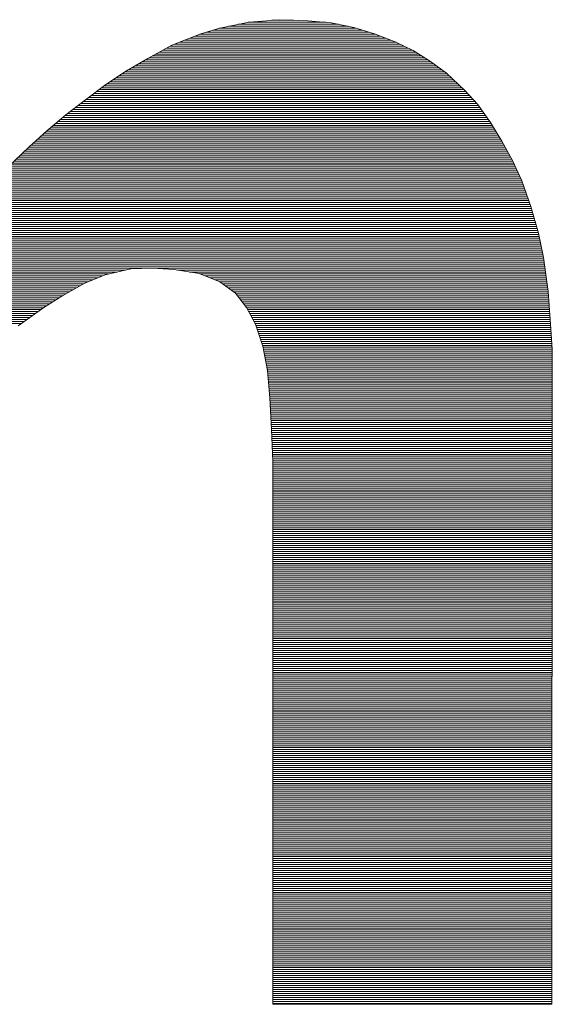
# Paper-space layout 'A4_1_100' of a CAD drawing. Extents: x -5 to 210, y -5 to 292.
# Tile 13 of 30: x 45.32 to 46.91, y 28.35 to 31.28. Entities that reach past the tile are written whole.
import ezdxf

# ---------------------------------------------------------------- set-up
doc = ezdxf.new("R2010")
doc.units = 0
doc.layers.get('0').update_dxf_attribs({"lineweight": 0})
doc.layers.add('B_TXT_PLK_GRD', color=7, linetype='Continuous', lineweight=0)

# ---------------------------------------------------------------- blocks, each defined once
blk = doc.blocks.new('LOGO_MAINOVA_S')
at = {"color": 170, "linetype": 'Continuous'}
for p, q in [((21.4805, 7.7979), (21.6346, 7.8294)), ((21.578, 7.8178), (22.1086, 7.8178)), ((21.6294, 7.8283), (22.0415, 7.8283)), ((21.6346, 7.8294), (21.795, 7.8419)), ((21.7552, 7.8388), (21.8705, 7.8388)), ((21.795, 7.8419), (21.946, 7.8356)), ((21.946, 7.8356), (22.0687, 7.8262)), ((22.0687, 7.8262), (22.1883, 7.801)), ((21.2257, 7.7067), (21.3798, 7.7664)), ((21.3766, 7.7654), (22.3015, 7.7654)), ((21.3798, 7.7664), (21.4805, 7.7979)), ((21.4102, 7.7759), (22.2679, 7.7759)), ((21.4438, 7.7864), (22.2354, 7.7864)), ((21.4773, 7.7969), (22.2019, 7.7969)), ((21.5266, 7.8073), (22.1589, 7.8073)), ((22.1883, 7.801), (22.2984, 7.7664)), ((22.2984, 7.7664), (22.4085, 7.7255)), ((21.2414, 7.713), (22.4336, 7.713)), ((21.2686, 7.7235), (22.4127, 7.7235)), ((21.2959, 7.7339), (22.3854, 7.7339)), ((21.3232, 7.7444), (22.3581, 7.7444)), ((21.3504, 7.7549), (22.3298, 7.7549)), ((22.4085, 7.7255), (22.5028, 7.6784)), ((21.0998, 7.6375), (21.2257, 7.7067)), ((21.1418, 7.6605), (22.5311, 7.6605)), ((21.1606, 7.671), (22.5144, 7.671)), ((21.1795, 7.6815), (22.4965, 7.6815)), ((21.1994, 7.692), (22.4756, 7.692)), ((21.2183, 7.7025), (22.4546, 7.7025)), ((22.5028, 7.6784), (22.5941, 7.6217)), ((20.9866, 7.5714), (21.0998, 7.6375)), ((21.0495, 7.6081), (22.6129, 7.6081)), ((21.0673, 7.6186), (22.5983, 7.6186)), ((21.0851, 7.6291), (22.5825, 7.6291)), ((21.104, 7.6396), (22.5657, 7.6396)), ((21.1229, 7.65), (22.549, 7.65)), ((22.5941, 7.6217), (22.679, 7.5588)), ((20.8765, 7.4991), (20.9866, 7.5714)), ((20.9625, 7.5557), (22.6821, 7.5557)), ((20.9782, 7.5662), (22.6696, 7.5662)), ((20.996, 7.5766), (22.6549, 7.5766)), ((21.0138, 7.5871), (22.6412, 7.5871)), ((21.0317, 7.5976), (22.6266, 7.5976)), ((22.679, 7.5588), (22.7765, 7.4676)), ((20.8828, 7.5032), (22.7388, 7.5032)), ((20.8985, 7.5137), (22.7272, 7.5137)), ((20.9153, 7.5242), (22.7157, 7.5242)), ((20.931, 7.5347), (22.7052, 7.5347)), ((20.9467, 7.5452), (22.6937, 7.5452)), ((20.7695, 7.4173), (20.8765, 7.4991)), ((20.8136, 7.4508), (22.7922, 7.4508)), ((20.8272, 7.4613), (22.7818, 7.4613)), ((20.8408, 7.4718), (22.7723, 7.4718)), ((20.8545, 7.4823), (22.7608, 7.4823)), ((20.8681, 7.4928), (22.7492, 7.4928)), ((22.7765, 7.4676), (22.8426, 7.3952)), ((20.6657, 7.3386), (20.7695, 7.4173)), ((20.7444, 7.3984), (22.8394, 7.3984)), ((20.758, 7.4089), (22.83, 7.4089)), ((20.7727, 7.4194), (22.8206, 7.4194)), ((20.7863, 7.4298), (22.8111, 7.4298)), ((20.7999, 7.4403), (22.8017, 7.4403)), ((20.6751, 7.346), (22.8772, 7.346)), ((20.6888, 7.3564), (22.8698, 7.3564)), ((20.7035, 7.3669), (22.8625, 7.3669)), ((20.7171, 7.3774), (22.8552, 7.3774)), ((20.7307, 7.3879), (22.8478, 7.3879)), ((22.8426, 7.3952), (22.9118, 7.2977)), ((20.565, 7.2537), (20.6657, 7.3386)), ((20.6122, 7.2935), (22.9139, 7.2935)), ((20.6248, 7.304), (22.9076, 7.304)), ((20.6374, 7.3145), (22.9002, 7.3145)), ((20.65, 7.325), (22.8929, 7.325)), ((20.6615, 7.3355), (22.8845, 7.3355)), ((22.9118, 7.2977), (22.9715, 7.2002)), ((20.4707, 7.1687), (20.565, 7.2537)), ((20.5514, 7.2411), (22.9464, 7.2411)), ((20.5629, 7.2516), (22.9401, 7.2516)), ((20.5745, 7.2621), (22.9338, 7.2621)), ((20.5871, 7.2726), (22.9275, 7.2726)), ((20.5996, 7.283), (22.9212, 7.283)), ((20.5042, 7.1992), (22.9726, 7.1992)), ((20.5158, 7.2096), (22.9653, 7.2096)), ((20.5273, 7.2201), (22.959, 7.2201)), ((20.5399, 7.2306), (22.9527, 7.2306)), ((22.9715, 7.2002), (23.0282, 7.0964)), ((20.3511, 7.0555), (20.4707, 7.1687)), ((20.4476, 7.1467), (23.0009, 7.1467)), ((20.4581, 7.1572), (22.9946, 7.1572)), ((20.4696, 7.1677), (22.9894, 7.1677)), ((20.4812, 7.1782), (22.9831, 7.1782)), ((20.4927, 7.1887), (22.9778, 7.1887)), ((20.392, 7.0943), (23.0292, 7.0943)), ((20.4036, 7.1048), (23.024, 7.1048)), ((20.414, 7.1153), (23.0177, 7.1153)), ((20.4256, 7.1258), (23.0124, 7.1258)), ((20.4361, 7.1362), (23.0061, 7.1362)), ((23.0282, 7.0964), (23.0785, 6.9894)), ((20.3375, 7.0419), (23.0533, 7.0419)), ((20.348, 7.0524), (23.0491, 7.0524)), ((20.3585, 7.0628), (23.0439, 7.0628)), ((20.37, 7.0733), (23.0387, 7.0733)), ((20.3815, 7.0838), (23.0345, 7.0838)), ((20.2872, 6.9894), (23.0785, 6.9894)), ((20.2977, 6.9999), (23.0733, 6.9999)), ((20.3071, 7.0104), (23.0691, 7.0104)), ((20.3176, 7.0209), (23.0638, 7.0209)), ((20.3281, 7.0314), (23.0586, 7.0314)), ((23.0785, 6.9894), (23.1257, 6.8542)), ((16.1232, 6.9475), (23.0932, 6.9475)), ((16.1232, 6.937), (23.0963, 6.937)), ((20.2568, 6.958), (23.089, 6.958)), ((20.2672, 6.9685), (23.0858, 6.9685)), ((20.2767, 6.979), (23.0816, 6.979)), ((16.1232, 6.9265), (23.1005, 6.9265)), ((16.1232, 6.916), (23.1037, 6.916)), ((16.1232, 6.9056), (23.1079, 6.9056)), ((16.1232, 6.8951), (23.111, 6.8951)), ((16.1232, 6.8846), (23.1152, 6.8846)), ((16.1232, 6.8741), (23.1183, 6.8741)), ((16.1232, 6.8636), (23.1225, 6.8636)), ((16.1232, 6.8531), (23.1257, 6.8531)), ((16.1232, 6.8426), (23.1288, 6.8426)), ((16.1232, 6.8322), (23.132, 6.8322)), ((23.1257, 6.8542), (23.1666, 6.7126)), ((16.1232, 6.8217), (23.1351, 6.8217)), ((16.1232, 6.8112), (23.1383, 6.8112)), ((16.1232, 6.8007), (23.1414, 6.8007)), ((16.1232, 6.7902), (23.1446, 6.7902)), ((16.1232, 6.7797), (23.1477, 6.7797)), ((16.1232, 6.7692), (23.1498, 6.7692)), ((16.1232, 6.7588), (23.153, 6.7588)), ((16.1232, 6.7483), (23.1561, 6.7483)), ((16.1232, 6.7378), (23.1592, 6.7378)), ((16.1232, 6.7273), (23.1624, 6.7273)), ((16.1232, 6.7168), (23.1655, 6.7168)), ((16.1232, 6.7063), (23.1676, 6.7063)), ((16.1232, 6.6958), (23.1697, 6.6958)), ((16.1232, 6.6854), (23.1718, 6.6854)), ((16.1232, 6.6749), (23.1739, 6.6749)), ((23.1666, 6.7126), (23.1917, 6.5836)), ((16.1232, 6.6644), (23.176, 6.6644)), ((16.1232, 6.6539), (23.1781, 6.6539)), ((16.1232, 6.6434), (23.1802, 6.6434)), ((16.1232, 6.6329), (23.1823, 6.6329)), ((16.1232, 6.6224), (23.1844, 6.6224)), ((16.1232, 6.612), (23.1865, 6.612)), ((16.1232, 6.6015), (23.1886, 6.6015)), ((16.1232, 6.591), (23.1907, 6.591)), ((16.1232, 6.5805), (23.1917, 6.5805)), ((16.1232, 6.57), (23.1938, 6.57)), ((23.1917, 6.5836), (23.2169, 6.4043)), ((16.1232, 6.5595), (23.1949, 6.5595)), ((16.1232, 6.549), (23.197, 6.549)), ((16.1232, 6.5385), (23.198, 6.5385)), ((16.1232, 6.5281), (23.1991, 6.5281)), ((18.4469, 6.5176), (20.9813, 6.5176)), ((21.0086, 6.5239), (20.8733, 6.4924)), ((21.1218, 6.527), (21.0086, 6.5239)), ((21.2382, 6.5207), (21.1218, 6.527)), ((21.3704, 6.4987), (21.2382, 6.5207)), ((21.2571, 6.5176), (23.2012, 6.5176)), ((18.5056, 6.5071), (20.9362, 6.5071)), ((18.5476, 6.4966), (20.8912, 6.4966)), ((18.5769, 6.4861), (20.8576, 6.4861)), ((18.6052, 6.4756), (20.8324, 6.4756)), ((18.6336, 6.4651), (20.8073, 6.4651)), ((20.8733, 6.4924), (20.7664, 6.4484)), ((21.32, 6.5071), (23.2022, 6.5071)), ((21.4805, 6.4547), (21.3704, 6.4987)), ((21.3756, 6.4966), (23.2043, 6.4966)), ((21.4018, 6.4861), (23.2054, 6.4861)), ((21.428, 6.4756), (23.2064, 6.4756)), ((21.4542, 6.4651), (23.2085, 6.4651)), ((18.6514, 6.4547), (20.7821, 6.4547)), ((18.6671, 6.4442), (20.759, 6.4442)), ((18.6839, 6.4337), (20.7402, 6.4337)), ((18.6996, 6.4232), (20.7223, 6.4232)), ((18.7101, 6.4127), (20.7035, 6.4127)), ((20.7664, 6.4484), (20.65, 6.3823)), ((21.5622, 6.3949), (21.4805, 6.4547)), ((21.4805, 6.4547), (23.2096, 6.4547)), ((21.4951, 6.4442), (23.2117, 6.4442)), ((21.5088, 6.4337), (23.2127, 6.4337)), ((21.5235, 6.4232), (23.2138, 6.4232)), ((21.5381, 6.4127), (23.2159, 6.4127)), ((18.7206, 6.4022), (20.6846, 6.4022)), ((18.7311, 6.3917), (20.6668, 6.3917)), ((18.7416, 6.3813), (20.6479, 6.3813)), ((18.752, 6.3708), (20.6311, 6.3708)), ((18.7615, 6.3603), (20.6143, 6.3603)), ((20.65, 6.3823), (20.5493, 6.3194)), ((21.5518, 6.4022), (23.2169, 6.4022)), ((21.622, 6.3194), (21.5622, 6.3949)), ((21.5643, 6.3917), (23.218, 6.3917)), ((21.5727, 6.3813), (23.219, 6.3813)), ((21.5811, 6.3708), (23.219, 6.3708)), ((21.5895, 6.3603), (23.2201, 6.3603)), ((23.2169, 6.4043), (23.2295, 6.2313)), ((18.7699, 6.3498), (20.5976, 6.3498)), ((18.7783, 6.3393), (20.5808, 6.3393)), ((18.7877, 6.3288), (20.564, 6.3288)), ((18.7961, 6.3183), (20.5483, 6.3183)), ((18.8034, 6.3079), (20.5336, 6.3079)), ((20.5493, 6.3194), (20.414, 6.2219)), ((21.5979, 6.3498), (23.2211, 6.3498)), ((21.6063, 6.3393), (23.2222, 6.3393)), ((21.6147, 6.3288), (23.2222, 6.3288)), ((21.6692, 6.2313), (21.622, 6.3194)), ((21.6231, 6.3183), (23.2232, 6.3183)), ((21.6283, 6.3079), (23.2243, 6.3079)), ((18.8087, 6.2974), (20.5189, 6.2974)), ((18.8139, 6.2869), (20.5042, 6.2869)), ((18.8192, 6.2764), (20.4895, 6.2764)), ((18.8244, 6.2659), (20.4749, 6.2659)), ((18.8286, 6.2554), (20.4602, 6.2554)), ((21.6336, 6.2974), (23.2243, 6.2974)), ((21.6398, 6.2869), (23.2253, 6.2869)), ((21.6451, 6.2764), (23.2264, 6.2764)), ((21.6503, 6.2659), (23.2274, 6.2659)), ((21.6566, 6.2554), (23.2274, 6.2554)), ((18.8328, 6.2449), (20.4466, 6.2449)), ((18.837, 6.2345), (20.4319, 6.2345)), ((21.6619, 6.2449), (23.2284, 6.2449)), ((21.6671, 6.2345), (23.2295, 6.2345)), ((21.707, 6.1149), (21.6692, 6.2313)), ((21.6713, 6.224), (23.2305, 6.224)), ((21.6755, 6.2135), (23.2305, 6.2135)), ((21.6786, 6.203), (23.2316, 6.203)), ((23.2295, 6.2313), (23.2389, 6.0992)), ((21.6818, 6.1925), (23.2326, 6.1925)), ((21.6849, 6.182), (23.2326, 6.182)), ((21.6881, 6.1715), (23.2337, 6.1715)), ((21.6923, 6.1611), (23.2347, 6.1611)), ((21.6954, 6.1506), (23.2358, 6.1506)), ((21.6986, 6.1401), (23.2358, 6.1401)), ((21.7017, 6.1296), (23.2368, 6.1296)), ((21.7059, 6.1191), (23.2379, 6.1191)), ((21.7321, 5.9859), (21.707, 6.1149)), ((21.708, 6.1086), (23.2379, 6.1086)), ((21.7101, 6.0981), (23.2389, 6.0981)), ((23.2389, 6.0992), (23.2358, 2.6326)), ((21.7122, 6.0877), (23.2389, 6.0877)), ((21.7143, 6.0772), (23.2389, 6.0772)), ((21.7164, 6.0667), (23.2389, 6.0667)), ((21.7185, 6.0562), (23.2389, 6.0562)), ((21.7206, 6.0457), (23.2389, 6.0457)), ((21.7227, 6.0352), (23.2389, 6.0352)), ((21.7248, 6.0247), (23.2389, 6.0247)), ((21.7269, 6.0143), (23.2389, 6.0143)), ((21.729, 6.0038), (23.2389, 6.0038)), ((21.7311, 5.9933), (23.2389, 5.9933)), ((21.7447, 5.8412), (21.7321, 5.9859)), ((21.7321, 5.9828), (23.2389, 5.9828)), ((21.7332, 5.9723), (23.2389, 5.9723)), ((21.7342, 5.9618), (23.2389, 5.9618)), ((21.7353, 5.9513), (23.2389, 5.9513)), ((21.7363, 5.9409), (23.2389, 5.9409)), ((21.7374, 5.9304), (23.2389, 5.9304)), ((21.7374, 5.9199), (23.2389, 5.9199)), ((21.7384, 5.9094), (23.2389, 5.9094)), ((21.7395, 5.8989), (23.2389, 5.8989)), ((21.7405, 5.8884), (23.2389, 5.8884)), ((21.7416, 5.8779), (23.2389, 5.8779)), ((21.7426, 5.8675), (23.2389, 5.8675)), ((21.7437, 5.857), (23.2389, 5.857)), ((21.7447, 5.8465), (23.2389, 5.8465)), ((21.7541, 5.6745), (21.7447, 5.8412)), ((21.7447, 5.836), (23.2389, 5.836)), ((21.7458, 5.8255), (23.2389, 5.8255)), ((21.7458, 5.815), (23.2389, 5.815)), ((21.7468, 5.8045), (23.2389, 5.8045)), ((21.7478, 5.7941), (23.2389, 5.7941)), ((21.7478, 5.7836), (23.2389, 5.7836)), ((21.7489, 5.7731), (23.2389, 5.7731)), ((21.7489, 5.7626), (23.2389, 5.7626)), ((21.7499, 5.7521), (23.2389, 5.7521)), ((21.7499, 5.7416), (23.2389, 5.7416)), ((21.751, 5.7311), (23.2389, 5.7311)), ((21.752, 5.7207), (23.2389, 5.7207)), ((21.752, 5.7102), (23.2389, 5.7102)), ((21.7531, 5.6997), (23.2389, 5.6997)), ((21.7531, 5.6892), (23.2389, 5.6892)), ((21.7541, 5.6787), (23.2389, 5.6787)), ((21.7604, 5.5046), (21.7541, 5.6745)), ((21.7541, 5.6682), (23.2389, 5.6682)), ((21.7552, 5.6577), (23.2389, 5.6577)), ((21.7552, 5.6473), (23.2389, 5.6473)), ((21.7552, 5.6368), (23.2389, 5.6368)), ((21.7562, 5.6263), (23.2389, 5.6263)), ((21.7562, 5.6158), (23.2389, 5.6158)), ((21.7562, 5.6053), (23.2389, 5.6053)), ((21.7573, 5.5948), (23.2389, 5.5948)), ((21.7573, 5.5843), (23.2389, 5.5843)), ((21.7583, 5.5739), (23.2389, 5.5739)), ((21.7583, 5.5634), (23.2389, 5.5634)), ((21.7583, 5.5529), (23.2389, 5.5529)), ((21.7594, 5.5424), (23.2389, 5.5424)), ((21.7594, 5.5319), (23.2389, 5.5319)), ((21.7594, 5.5214), (23.2389, 5.5214)), ((21.7604, 5.5109), (23.2379, 5.5109)), ((21.7604, 2.6326), (21.7604, 5.5046)), ((21.7604, 5.5005), (23.2379, 5.5005)), ((21.7604, 5.49), (23.2379, 5.49)), ((21.7604, 5.4795), (23.2379, 5.4795)), ((21.7604, 5.469), (23.2379, 5.469)), ((21.7604, 5.4585), (23.2379, 5.4585)), ((21.7604, 5.448), (23.2379, 5.448)), ((21.7604, 5.4375), (23.2379, 5.4375)), ((21.7604, 5.427), (23.2379, 5.427)), ((21.7604, 5.4166), (23.2379, 5.4166)), ((21.7604, 5.4061), (23.2379, 5.4061)), ((21.7604, 5.3956), (23.2379, 5.3956)), ((21.7604, 5.3851), (23.2379, 5.3851)), ((21.7604, 5.3746), (23.2379, 5.3746)), ((21.7604, 5.3641), (23.2379, 5.3641)), ((21.7604, 5.3536), (23.2379, 5.3536)), ((21.7604, 5.3432), (23.2379, 5.3432)), ((21.7604, 5.3327), (23.2379, 5.3327)), ((21.7604, 5.3222), (23.2379, 5.3222)), ((21.7604, 5.3117), (23.2379, 5.3117)), ((21.7604, 5.3012), (23.2379, 5.3012)), ((21.7604, 5.2907), (23.2379, 5.2907)), ((21.7604, 5.2802), (23.2379, 5.2802)), ((21.7604, 5.2698), (23.2379, 5.2698)), ((21.7604, 5.2593), (23.2379, 5.2593)), ((21.7604, 5.2488), (23.2379, 5.2488)), ((21.7604, 5.2383), (23.2379, 5.2383)), ((21.7604, 5.2278), (23.2379, 5.2278)), ((21.7604, 5.2173), (23.2379, 5.2173)), ((21.7604, 5.2068), (23.2379, 5.2068)), ((21.7604, 5.1964), (23.2379, 5.1964)), ((21.7604, 5.1859), (23.2379, 5.1859)), ((21.7604, 5.1754), (23.2379, 5.1754)), ((21.7604, 5.1649), (23.2379, 5.1649)), ((21.7604, 5.1544), (23.2379, 5.1544)), ((21.7604, 5.1439), (23.2379, 5.1439)), ((21.7604, 5.1334), (23.2379, 5.1334)), ((21.7604, 5.123), (23.2379, 5.123)), ((21.7604, 5.1125), (23.2379, 5.1125)), ((21.7604, 5.102), (23.2379, 5.102)), ((21.7604, 5.0915), (23.2379, 5.0915)), ((21.7604, 5.081), (23.2379, 5.081)), ((21.7604, 5.0705), (23.2379, 5.0705)), ((21.7604, 5.06), (23.2379, 5.06)), ((21.7604, 5.0496), (23.2379, 5.0496)), ((21.7604, 5.0391), (23.2379, 5.0391)), ((21.7604, 5.0286), (23.2379, 5.0286)), ((21.7604, 5.0181), (23.2379, 5.0181)), ((21.7604, 5.0076), (23.2379, 5.0076)), ((21.7604, 4.9971), (23.2379, 4.9971)), ((21.7604, 4.9866), (23.2379, 4.9866)), ((21.7604, 4.9762), (23.2379, 4.9762)), ((21.7604, 4.9657), (23.2379, 4.9657)), ((21.7604, 4.9552), (23.2379, 4.9552)), ((21.7604, 4.9447), (23.2379, 4.9447)), ((21.7604, 4.9342), (23.2379, 4.9342)), ((21.7604, 4.9237), (23.2379, 4.9237)), ((21.7604, 4.9132), (23.2379, 4.9132)), ((21.7604, 4.9028), (23.2379, 4.9028)), ((21.7604, 4.8923), (23.2379, 4.8923)), ((21.7604, 4.8818), (23.2379, 4.8818)), ((21.7604, 4.8713), (23.2379, 4.8713)), ((21.7604, 4.8608), (23.2379, 4.8608)), ((21.7604, 4.8503), (23.2379, 4.8503)), ((21.7604, 4.8398), (23.2379, 4.8398)), ((21.7604, 4.8294), (23.2379, 4.8294)), ((21.7604, 4.8189), (23.2379, 4.8189)), ((21.7604, 4.8084), (23.2379, 4.8084)), ((21.7604, 4.7979), (23.2379, 4.7979)), ((21.7604, 4.7874), (23.2379, 4.7874)), ((21.7604, 4.7769), (23.2379, 4.7769)), ((21.7604, 4.7664), (23.2379, 4.7664)), ((21.7604, 4.756), (23.2379, 4.756)), ((21.7604, 4.7455), (23.2379, 4.7455)), ((21.7604, 4.735), (23.2379, 4.735)), ((21.7604, 4.7245), (23.2379, 4.7245)), ((21.7604, 4.714), (23.2379, 4.714)), ((21.7604, 4.7035), (23.2379, 4.7035)), ((21.7604, 4.693), (23.2379, 4.693)), ((21.7604, 4.6826), (23.2379, 4.6826)), ((21.7604, 4.6721), (23.2379, 4.6721)), ((21.7604, 4.6616), (23.2379, 4.6616)), ((21.7604, 4.6511), (23.2379, 4.6511)), ((21.7604, 4.6406), (23.2379, 4.6406)), ((21.7604, 4.6301), (23.2379, 4.6301)), ((21.7604, 4.6196), (23.2379, 4.6196)), ((21.7604, 4.6092), (23.2379, 4.6092)), ((21.7604, 4.5987), (23.2379, 4.5987)), ((21.7604, 4.5882), (23.2379, 4.5882)), ((21.7604, 4.5777), (23.2379, 4.5777)), ((21.7604, 4.5672), (23.2379, 4.5672)), ((21.7604, 4.5567), (23.2379, 4.5567)), ((21.7604, 4.5462), (23.2379, 4.5462)), ((21.7604, 4.5358), (23.2379, 4.5358)), ((21.7604, 4.5253), (23.2379, 4.5253)), ((21.7604, 4.5148), (23.2379, 4.5148)), ((21.7604, 4.5043), (23.2379, 4.5043)), ((21.7604, 4.4938), (23.2379, 4.4938)), ((21.7604, 4.4833), (23.2379, 4.4833)), ((21.7604, 4.4728), (23.2379, 4.4728)), ((21.7604, 4.4624), (23.2379, 4.4624)), ((21.7604, 4.4519), (23.2379, 4.4519)), ((21.7604, 4.4414), (23.2379, 4.4414)), ((21.7604, 4.4309), (23.2379, 4.4309)), ((21.7604, 4.4204), (23.2379, 4.4204)), ((21.7604, 4.4099), (23.2379, 4.4099)), ((21.7604, 4.3994), (23.2379, 4.3994)), ((21.7604, 4.389), (23.2379, 4.389)), ((21.7604, 4.3785), (23.2379, 4.3785)), ((21.7604, 4.368), (23.2379, 4.368)), ((21.7604, 4.3575), (23.2368, 4.3575)), ((21.7604, 4.347), (23.2368, 4.347)), ((21.7604, 4.3365), (23.2368, 4.3365)), ((21.7604, 4.326), (23.2368, 4.326)), ((21.7604, 4.3156), (23.2368, 4.3156)), ((21.7604, 4.3051), (23.2368, 4.3051)), ((21.7604, 4.2946), (23.2368, 4.2946)), ((21.7604, 4.2841), (23.2368, 4.2841)), ((21.7604, 4.2736), (23.2368, 4.2736)), ((21.7604, 4.2631), (23.2368, 4.2631)), ((21.7604, 4.2526), (23.2368, 4.2526)), ((21.7604, 4.2421), (23.2368, 4.2421)), ((21.7604, 4.2317), (23.2368, 4.2317)), ((21.7604, 4.2212), (23.2368, 4.2212)), ((21.7604, 4.2107), (23.2368, 4.2107)), ((21.7604, 4.2002), (23.2368, 4.2002)), ((21.7604, 4.1897), (23.2368, 4.1897)), ((21.7604, 4.1792), (23.2368, 4.1792)), ((21.7604, 4.1687), (23.2368, 4.1687)), ((21.7604, 4.1583), (23.2368, 4.1583)), ((21.7604, 4.1478), (23.2368, 4.1478)), ((21.7604, 4.1373), (23.2368, 4.1373)), ((21.7604, 4.1268), (23.2368, 4.1268)), ((21.7604, 4.1163), (23.2368, 4.1163)), ((21.7604, 4.1058), (23.2368, 4.1058)), ((21.7604, 4.0953), (23.2368, 4.0953)), ((21.7604, 4.0849), (23.2368, 4.0849)), ((21.7604, 4.0744), (23.2368, 4.0744)), ((21.7604, 4.0639), (23.2368, 4.0639)), ((21.7604, 4.0534), (23.2368, 4.0534)), ((21.7604, 4.0429), (23.2368, 4.0429)), ((21.7604, 4.0324), (23.2368, 4.0324)), ((21.7604, 4.0219), (23.2368, 4.0219)), ((21.7604, 4.0115), (23.2368, 4.0115)), ((21.7604, 4.001), (23.2368, 4.001)), ((21.7604, 3.9905), (23.2368, 3.9905)), ((21.7604, 3.98), (23.2368, 3.98)), ((21.7604, 3.9695), (23.2368, 3.9695)), ((21.7604, 3.959), (23.2368, 3.959)), ((21.7604, 3.9485), (23.2368, 3.9485)), ((21.7604, 3.9381), (23.2368, 3.9381)), ((21.7604, 3.9276), (23.2368, 3.9276)), ((21.7604, 3.9171), (23.2368, 3.9171)), ((21.7604, 3.9066), (23.2368, 3.9066)), ((21.7604, 3.8961), (23.2368, 3.8961)), ((21.7604, 3.8856), (23.2368, 3.8856)), ((21.7604, 3.8751), (23.2368, 3.8751)), ((21.7604, 3.8647), (23.2368, 3.8647)), ((21.7604, 3.8542), (23.2368, 3.8542)), ((21.7604, 3.8437), (23.2368, 3.8437)), ((21.7604, 3.8332), (23.2368, 3.8332)), ((21.7604, 3.8227), (23.2368, 3.8227)), ((21.7604, 3.8122), (23.2368, 3.8122)), ((21.7604, 3.8017), (23.2368, 3.8017)), ((21.7604, 3.7913), (23.2368, 3.7913)), ((21.7604, 3.7808), (23.2368, 3.7808)), ((21.7604, 3.7703), (23.2368, 3.7703)), ((21.7604, 3.7598), (23.2368, 3.7598)), ((21.7604, 3.7493), (23.2368, 3.7493)), ((21.7604, 3.7388), (23.2368, 3.7388)), ((21.7604, 3.7283), (23.2368, 3.7283)), ((21.7604, 3.7179), (23.2368, 3.7179)), ((21.7604, 3.7074), (23.2368, 3.7074)), ((21.7604, 3.6969), (23.2368, 3.6969)), ((21.7604, 3.6864), (23.2368, 3.6864)), ((21.7604, 3.6759), (23.2368, 3.6759)), ((21.7604, 3.6654), (23.2368, 3.6654)), ((21.7604, 3.6549), (23.2368, 3.6549)), ((21.7604, 3.6445), (23.2368, 3.6445)), ((21.7604, 3.634), (23.2368, 3.634)), ((21.7604, 3.6235), (23.2368, 3.6235)), ((21.7604, 3.613), (23.2368, 3.613)), ((21.7604, 3.6025), (23.2368, 3.6025)), ((21.7604, 3.592), (23.2368, 3.592)), ((21.7604, 3.5815), (23.2368, 3.5815)), ((21.7604, 3.5711), (23.2368, 3.5711)), ((21.7604, 3.5606), (23.2368, 3.5606)), ((21.7604, 3.5501), (23.2368, 3.5501)), ((21.7604, 3.5396), (23.2368, 3.5396)), ((21.7604, 3.5291), (23.2368, 3.5291)), ((21.7604, 3.5186), (23.2368, 3.5186)), ((21.7604, 3.5081), (23.2368, 3.5081)), ((21.7604, 3.4977), (23.2368, 3.4977)), ((21.7604, 3.4872), (23.2368, 3.4872)), ((21.7604, 3.4767), (23.2368, 3.4767)), ((21.7604, 3.4662), (23.2368, 3.4662)), ((21.7604, 3.4557), (23.2368, 3.4557)), ((21.7604, 3.4452), (23.2368, 3.4452)), ((21.7604, 3.4347), (23.2368, 3.4347)), ((21.7604, 3.4243), (23.2368, 3.4243)), ((21.7604, 3.4138), (23.2368, 3.4138)), ((21.7604, 3.4033), (23.2368, 3.4033)), ((21.7604, 3.3928), (23.2368, 3.3928)), ((21.7604, 3.3823), (23.2368, 3.3823)), ((21.7604, 3.3718), (23.2368, 3.3718)), ((21.7604, 3.3613), (23.2368, 3.3613)), ((21.7604, 3.3509), (23.2368, 3.3509)), ((21.7604, 3.3404), (23.2368, 3.3404)), ((21.7604, 3.3299), (23.2368, 3.3299)), ((21.7604, 3.3194), (23.2368, 3.3194)), ((21.7604, 3.3089), (23.2368, 3.3089)), ((21.7604, 3.2984), (23.2368, 3.2984)), ((21.7604, 3.2879), (23.2368, 3.2879)), ((21.7604, 3.2775), (23.2368, 3.2775)), ((21.7604, 3.267), (23.2368, 3.267)), ((21.7604, 3.2565), (23.2368, 3.2565)), ((21.7604, 3.246), (23.2368, 3.246)), ((21.7604, 3.2355), (23.2368, 3.2355)), ((21.7604, 3.225), (23.2368, 3.225)), ((21.7604, 3.2145), (23.2368, 3.2145)), ((21.7604, 3.2041), (23.2358, 3.2041)), ((21.7604, 3.1936), (23.2358, 3.1936)), ((21.7604, 3.1831), (23.2358, 3.1831)), ((21.7604, 3.1726), (23.2358, 3.1726)), ((21.7604, 3.1621), (23.2358, 3.1621)), ((21.7604, 3.1516), (23.2358, 3.1516)), ((21.7604, 3.1411), (23.2358, 3.1411)), ((21.7604, 3.1306), (23.2358, 3.1306)), ((21.7604, 3.1202), (23.2358, 3.1202)), ((21.7604, 3.1097), (23.2358, 3.1097)), ((21.7604, 3.0992), (23.2358, 3.0992)), ((21.7604, 3.0887), (23.2358, 3.0887)), ((21.7604, 3.0782), (23.2358, 3.0782)), ((21.7604, 3.0677), (23.2358, 3.0677)), ((21.7604, 3.0572), (23.2358, 3.0572)), ((21.7604, 3.0468), (23.2358, 3.0468)), ((21.7604, 3.0363), (23.2358, 3.0363)), ((21.7604, 3.0258), (23.2358, 3.0258)), ((21.7604, 3.0153), (23.2358, 3.0153)), ((21.7604, 3.0048), (23.2358, 3.0048)), ((21.7604, 2.9943), (23.2358, 2.9943)), ((21.7604, 2.9838), (23.2358, 2.9838)), ((21.7604, 2.9734), (23.2358, 2.9734)), ((21.7604, 2.9629), (23.2358, 2.9629)), ((21.7604, 2.9524), (23.2358, 2.9524)), ((21.7604, 2.9419), (23.2358, 2.9419)), ((21.7604, 2.9314), (23.2358, 2.9314)), ((21.7604, 2.9209), (23.2358, 2.9209)), ((21.7604, 2.9104), (23.2358, 2.9104)), ((21.7604, 2.9), (23.2358, 2.9)), ((21.7604, 2.8895), (23.2358, 2.8895)), ((21.7604, 2.879), (23.2358, 2.879)), ((21.7604, 2.8685), (23.2358, 2.8685)), ((21.7604, 2.858), (23.2358, 2.858)), ((21.7604, 2.8475), (23.2358, 2.8475)), ((21.7604, 2.837), (23.2358, 2.837)), ((21.7604, 2.8266), (23.2358, 2.8266)), ((21.7604, 2.8161), (23.2358, 2.8161)), ((21.7604, 2.8056), (23.2358, 2.8056)), ((21.7604, 2.7951), (23.2358, 2.7951)), ((21.7604, 2.7846), (23.2358, 2.7846)), ((21.7604, 2.7741), (23.2358, 2.7741)), ((21.7604, 2.7636), (23.2358, 2.7636)), ((21.7604, 2.7532), (23.2358, 2.7532)), ((21.7604, 2.7427), (23.2358, 2.7427)), ((21.7604, 2.7322), (23.2358, 2.7322)), ((21.7604, 2.7217), (23.2358, 2.7217)), ((21.7604, 2.7112), (23.2358, 2.7112)), ((21.7604, 2.7007), (23.2358, 2.7007)), ((21.7604, 2.6902), (23.2358, 2.6902)), ((21.7604, 2.6798), (23.2358, 2.6798)), ((21.7604, 2.6693), (23.2358, 2.6693)), ((21.7604, 2.6588), (23.2358, 2.6588)), ((21.7604, 2.6483), (23.2358, 2.6483)), ((21.7604, 2.6378), (23.2358, 2.6378)), ((23.2358, 2.6326), (21.7604, 2.6326))]:
    blk.add_line(p, q, dxfattribs=at)

psp = doc.layouts.new('A4_1_100')

# ---------------------------------------------------------------- block references
at = {"layer": 'B_TXT_PLK_GRD', "xscale": 0.562499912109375, "yscale": 0.562499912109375, "zscale": 0.562499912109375}
psp.add_blockref('LOGO_MAINOVA_S', (33.8351, 26.8678), dxfattribs=at)

doc.saveas('drawing.dxf')
